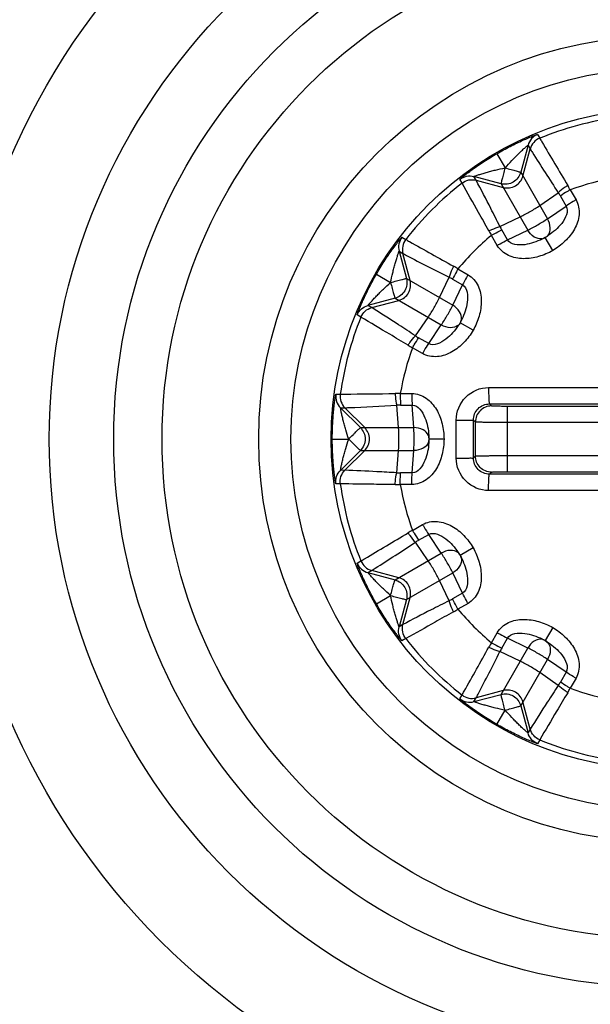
# Model space of a CAD drawing. Header units: millimetres. Extents: x 0 to 4000, y 0 to 3000.
# Tile 153 of 170: x 3154 to 3171, y 1602 to 1632. Entities that reach past the tile are written whole.
import ezdxf

# ---------------------------------------------------------------- set-up
doc = ezdxf.new("R2010")
doc.units = ezdxf.units.MM
doc.header["$LTSCALE"] = 219.99956
doc.layers.get('0').update_dxf_attribs({"linetype": 'CONTINUOUS'})

msp = doc.modelspace()

# ---------------------------------------------------------------- linework, layer by layer
at = {"color": 9, "linetype": 'CONTINUOUS'}
for p, q in [((3169.63, 1628.625), (3169.698, 1628.507)), ((3169.336, 1628.291), (3169.11, 1627.449)), ((3169.336, 1628.291), (3169.403, 1628.173)), ((3168.369, 1628.027), (3168.623, 1627.586)), ((3169.178, 1627.333), (3169.403, 1628.173)), ((3168.498, 1627.096), (3167.656, 1627.321)), ((3167.725, 1627.204), (3167.656, 1627.321)), ((3169.11, 1627.449), (3169.94, 1626.012)), ((3167.288, 1627.116), (3167.22, 1627.233)), ((3167.725, 1627.204), (3168.565, 1626.979)), ((3168.498, 1627.096), (3169.328, 1625.659)), ((3169.704, 1626.422), (3170.275, 1626.818)), ((3170.339, 1626.715), (3170.518, 1626.405)), ((3170.645, 1626.906), (3170.825, 1626.595)), ((3169.94, 1626.012), (3170.518, 1626.405)), ((3168.463, 1625.771), (3169.091, 1626.068)), ((3168.381, 1625.183), (3168.201, 1625.495)), ((3168.699, 1625.354), (3168.519, 1625.665)), ((3168.699, 1625.354), (3169.328, 1625.659)), ((3165.423, 1625.437), (3165.541, 1625.369)), ((3170.102, 1625.025), (3169.869, 1625.429)), ((3165.335, 1625), (3165.561, 1624.158)), ((3165.335, 1625), (3165.452, 1624.932)), ((3165.677, 1624.091), (3165.452, 1624.932)), ((3164.63, 1624.288), (3165.07, 1624.033)), ((3167.162, 1624.456), (3167.473, 1624.276)), ((3165.561, 1624.158), (3166.998, 1623.329)), ((3166.588, 1623.565), (3166.885, 1624.194)), ((3166.992, 1624.137), (3167.302, 1623.958)), ((3166.998, 1623.329), (3167.302, 1623.958)), ((3165.207, 1623.546), (3164.365, 1623.32)), ((3164.483, 1623.254), (3165.324, 1623.479)), ((3165.207, 1623.546), (3166.644, 1622.716)), ((3164.149, 1622.958), (3164.032, 1623.026)), ((3164.483, 1623.254), (3164.365, 1623.32)), ((3165.839, 1622.382), (3166.235, 1622.953)), ((3167.632, 1622.555), (3167.228, 1622.788)), ((3166.252, 1622.138), (3166.644, 1622.716)), ((3166.252, 1622.138), (3165.941, 1622.317)), ((3166.062, 1621.831), (3165.75, 1622.011)), ((3165.37, 1620.592), (3165.729, 1620.592)), ((3163.374, 1620.572), (3163.51, 1620.572)), ((3163.516, 1620.15), (3164.132, 1619.534)), ((3163.516, 1620.15), (3163.651, 1620.149)), ((3164.266, 1619.534), (3163.651, 1620.149)), ((3165.318, 1619.534), (3165.261, 1620.226)), ((3165.382, 1620.231), (3165.741, 1620.231)), ((3165.791, 1619.534), (3165.741, 1620.231)), ((3168.201, 1620.206), (3168.138, 1620.268)), ((3171.964, 1620.193), (3168.7, 1620.193)), ((3168.7, 1618.167), (3168.7, 1620.193)), ((3167.108, 1619.18), (3167.108, 1619.77)), ((3167.701, 1619.706), (3167.64, 1619.767)), ((3167.64, 1619.18), (3167.64, 1619.767)), ((3167.701, 1618.655), (3167.701, 1619.706)), ((3171.964, 1619.693), (3168.7, 1619.693)), ((3164.132, 1619.534), (3165.791, 1619.534)), ((3163.261, 1619.18), (3163.77, 1619.18)), ((3166.728, 1619.18), (3166.261, 1619.18)), ((3167.108, 1618.59), (3167.108, 1619.18)), ((3167.64, 1618.593), (3167.64, 1619.18)), ((3164.132, 1618.827), (3163.516, 1618.21)), ((3163.651, 1618.211), (3164.266, 1618.827)), ((3164.132, 1618.827), (3165.791, 1618.827)), ((3165.261, 1618.134), (3165.318, 1618.827)), ((3165.741, 1618.129), (3165.791, 1618.827)), ((3167.64, 1618.593), (3167.701, 1618.655)), ((3168.7, 1618.667), (3171.964, 1618.667)), ((3163.651, 1618.211), (3163.516, 1618.21)), ((3168.138, 1618.092), (3168.201, 1618.155)), ((3168.7, 1618.167), (3171.964, 1618.167)), ((3165.741, 1618.129), (3165.382, 1618.129)), ((3163.51, 1617.789), (3163.374, 1617.788)), ((3165.729, 1617.769), (3165.37, 1617.769)), ((3165.75, 1616.349), (3166.062, 1616.529)), ((3165.941, 1616.043), (3166.252, 1616.222)), ((3166.644, 1615.644), (3166.252, 1616.222)), ((3166.235, 1615.407), (3165.839, 1615.979)), ((3167.632, 1615.806), (3167.228, 1615.573)), ((3164.032, 1615.334), (3164.149, 1615.402)), ((3165.207, 1614.814), (3166.644, 1615.644)), ((3164.365, 1615.04), (3164.483, 1615.107)), ((3165.324, 1614.881), (3164.483, 1615.107)), ((3164.365, 1615.04), (3165.207, 1614.814)), ((3165.561, 1614.202), (3166.998, 1615.032)), ((3166.885, 1614.167), (3166.588, 1614.795)), ((3167.302, 1614.402), (3166.998, 1615.032)), ((3164.63, 1614.073), (3165.07, 1614.327)), ((3165.561, 1614.202), (3165.335, 1613.36)), ((3165.452, 1613.429), (3165.677, 1614.269)), ((3167.302, 1614.402), (3166.992, 1614.223)), ((3167.473, 1614.084), (3167.162, 1613.905)), ((3165.452, 1613.429), (3165.335, 1613.36)), ((3170.102, 1613.336), (3169.869, 1612.932)), ((3165.541, 1612.992), (3165.423, 1612.924)), ((3168.201, 1612.866), (3168.381, 1613.177)), ((3168.519, 1612.696), (3168.699, 1613.006)), ((3169.328, 1612.702), (3168.699, 1613.006)), ((3168.498, 1611.265), (3169.328, 1612.702)), ((3169.091, 1612.292), (3168.463, 1612.589)), ((3169.11, 1610.911), (3169.94, 1612.348)), ((3170.518, 1611.956), (3169.94, 1612.348)), ((3170.275, 1611.543), (3169.704, 1611.939)), ((3170.518, 1611.956), (3170.339, 1611.645)), ((3170.825, 1611.766), (3170.645, 1611.454)), ((3167.22, 1611.127), (3167.288, 1611.245)), ((3167.656, 1611.039), (3168.498, 1611.265)), ((3167.656, 1611.039), (3167.725, 1611.156)), ((3168.565, 1611.381), (3167.725, 1611.156)), ((3169.11, 1610.911), (3169.336, 1610.069)), ((3169.403, 1610.187), (3169.178, 1611.028)), ((3168.369, 1610.334), (3168.623, 1610.774)), ((3169.403, 1610.187), (3169.336, 1610.069)), ((3169.698, 1609.853), (3169.63, 1609.736))]:
    msp.add_line(p, q, dxfattribs=at)
at = {"color": 7, "linetype": 'CONTINUOUS'}
for p, q in [((3169.812, 1625.397), (3169.773, 1625.378)), ((3169.869, 1625.429), (3169.812, 1625.397)), ((3169.839, 1625.41), (3169.838, 1625.409)), ((3167.194, 1622.732), (3167.17, 1622.696)), ((3167.228, 1622.788), (3167.194, 1622.732)), ((3167.211, 1622.756), (3167.211, 1622.755)), ((3167.261, 1622.847), (3167.228, 1622.788)), ((3167.279, 1622.884), (3167.261, 1622.847)), ((3166.257, 1619.289), (3166.26, 1619.248)), ((3166.26, 1619.115), (3166.257, 1619.072)), ((3166.26, 1619.248), (3166.261, 1619.18)), ((3166.261, 1619.18), (3166.26, 1619.115)), ((3166.263, 1619.145), (3166.263, 1619.144)), ((3167.228, 1615.573), (3167.259, 1615.516)), ((3167.247, 1615.543), (3167.247, 1615.542)), ((3167.259, 1615.516), (3167.279, 1615.477)), ((3169.773, 1612.983), (3169.809, 1612.964)), ((3169.809, 1612.964), (3169.869, 1612.932)), ((3169.869, 1612.932), (3169.924, 1612.898)), ((3169.9, 1612.915), (3169.901, 1612.915)), ((3169.924, 1612.898), (3169.961, 1612.874))]:
    msp.add_line(p, q, dxfattribs=at)
for points in [[(3169.961, 1625.486), (3169.927, 1625.464), (3169.869, 1625.429)], [(3167.17, 1615.665), (3167.193, 1615.631), (3167.228, 1615.573)]]:
    msp.add_lwpolyline(points, dxfattribs=at)
for radius in [46.471, 46.465, 22, 19, 12.5, 11.5, 10.25]:
    msp.add_circle((3173.476, 1619.18), radius, dxfattribs=at)
at = {"color": 9, "linetype": 'CONTINUOUS'}
for radius in [46.245, 17, 15.5]:
    msp.add_circle((3173.476, 1619.18), radius, dxfattribs=at)
for centre, radius, start, end in [((3173.476, 1619.18), 10.063, 97.948, 112.052), ((3173.476, 1619.18), 10.063, 127.948, 142.052), ((3168.279, 1625.669), 2.67, 27.5963, 31.0046), ((3173.476, 1619.18), 8.228, 99.8768, 110.1232), ((3168.949, 1625.912), 1.606, 30.0064, 34.3129), ((3169.91, 1626.467), 1.606, 205.6871, 209.9936), ((3173.476, 1619.18), 8.228, 129.8768, 140.1232), ((3170.456, 1626.926), 2.67, 208.9954, 212.4037), ((3169.726, 1625.643), 0.26, 279.3101, 293.1923), ((3169.729, 1625.635), 0.251, 293.2561, 295.6306), ((3169.76, 1625.653), 0.25, 304.1849, 306.6414), ((3165.731, 1622.201), 2.67, 57.5963, 61.0046), ((3166.189, 1622.747), 1.606, 60.0064, 64.3129), ((3173.476, 1619.18), 10.063, 157.948, 172.052), ((3166.997, 1622.902), 0.26, 309.3101, 323.1928), ((3167.004, 1622.897), 0.251, 323.2566, 325.6306), ((3167.022, 1622.927), 0.25, 334.1849, 336.6416), ((3166.744, 1623.708), 1.606, 235.6871, 239.9936), ((3173.476, 1619.18), 8.228, 159.8768, 170.1232), ((3166.988, 1624.378), 2.67, 238.9954, 242.4037), ((3165.258, 1617.923), 2.67, 87.5963, 91.0046), ((3165.382, 1618.625), 1.606, 90.0064, 94.3129), ((3166.004, 1619.164), 0.26, 339.3101, 353.1928), ((3166.013, 1619.198), 0.25, 4.1849, 6.6414), ((3166.012, 1619.163), 0.251, 353.2566, 355.6306), ((3165.382, 1619.735), 1.606, 265.6871, 269.9936), ((3173.476, 1619.18), 10.063, 187.948, 202.052), ((3165.258, 1620.437), 2.67, 268.9954, 272.4037), ((3173.476, 1619.18), 8.228, 189.8768, 200.1232), ((3166.988, 1613.983), 2.67, 117.5963, 121.0046), ((3166.744, 1614.653), 1.606, 120.0064, 124.3129), ((3167.004, 1615.464), 0.25, 34.1849, 36.6414), ((3167.021, 1615.433), 0.251, 23.2564, 25.6306), ((3167.013, 1615.43), 0.26, 9.3101, 23.1926), ((3166.189, 1615.614), 1.606, 295.6871, 299.9936), ((3165.731, 1616.159), 2.67, 298.9954, 302.4037), ((3173.476, 1619.18), 8.228, 219.8768, 230.1232), ((3173.476, 1619.18), 10.063, 217.948, 232.052), ((3169.729, 1612.726), 0.25, 64.1849, 66.6396), ((3170.456, 1611.435), 2.67, 147.5963, 151.0046), ((3169.91, 1611.893), 1.606, 150.0064, 154.3129), ((3169.759, 1612.707), 0.251, 53.2566, 55.6306), ((3169.754, 1612.701), 0.26, 39.3101, 53.1928), ((3168.949, 1612.448), 1.606, 325.6871, 329.9936), ((3168.279, 1612.691), 2.67, 328.9954, 332.4037), ((3173.476, 1619.18), 8.228, 249.8768, 260.1232), ((3173.476, 1619.18), 10.063, 247.948, 262.052)]:
    msp.add_arc(centre, radius, start, end, dxfattribs=at)
for points, knots in [([(3168.369, 1628.027), (3168.505, 1628.105), (3168.709, 1628.217), (3168.981, 1628.352), (3169.171, 1628.44), (3169.32, 1628.506), (3169.426, 1628.55), (3169.493, 1628.577), (3169.547, 1628.597), (3169.59, 1628.615), (3169.612, 1628.618), (3169.629, 1628.628), (3169.63, 1628.625)], [0, 0, 0, 0, 0.33695, 0.498958, 0.651311, 0.787581, 0.846946, 0.898677, 0.941224, 0.973109, 0.992981, 1, 1, 1, 1]), ([(3169.63, 1628.625), (3169.56, 1628.596), (3169.43, 1628.505), (3169.356, 1628.365), (3169.336, 1628.291)], [0, 0, 0, 0, 0.500011, 1, 1, 1, 1]), ([(3168.623, 1627.586), (3168.69, 1627.662), (3168.793, 1627.774), (3168.932, 1627.918), (3169.035, 1628.02), (3169.12, 1628.101), (3169.185, 1628.161), (3169.23, 1628.202), (3169.269, 1628.235), (3169.302, 1628.267), (3169.32, 1628.275), (3169.334, 1628.294), (3169.336, 1628.291)], [0, 0, 0, 0, 0.30331, 0.452807, 0.598777, 0.737936, 0.803076, 0.863559, 0.917137, 0.960663, 0.989719, 1, 1, 1, 1]), ([(3169.698, 1628.507), (3169.627, 1628.479), (3169.497, 1628.387), (3169.423, 1628.247), (3169.403, 1628.173)], [0, 0, 0, 0, 0.500017, 1, 1, 1, 1]), ([(3169.698, 1628.507), (3169.721, 1628.469), (3170.009, 1627.98), (3170.299, 1627.492), (3170.568, 1627.044)], [0, 0, 0, 0, 0.079111, 1, 1, 1, 1]), ([(3167.22, 1627.233), (3167.218, 1627.236), (3167.235, 1627.245), (3167.248, 1627.263), (3167.286, 1627.291), (3167.33, 1627.328), (3167.387, 1627.372), (3167.478, 1627.442), (3167.609, 1627.538), (3167.781, 1627.659), (3168.034, 1627.827), (3168.233, 1627.948), (3168.369, 1628.027)], [0, 0, 0, 0, 0.00702, 0.026886, 0.058772, 0.101323, 0.153057, 0.212427, 0.3487, 0.50105, 0.663056, 1, 1, 1, 1]), ([(3169.403, 1628.173), (3169.425, 1628.137), (3169.712, 1627.683), (3170.002, 1627.23), (3170.275, 1626.818)], [0, 0, 0, 0, 0.079271, 1, 1, 1, 1]), ([(3167.22, 1627.233), (3167.28, 1627.28), (3167.424, 1627.346), (3167.582, 1627.341), (3167.656, 1627.321)], [0, 0, 0, 0, 0.500011, 1, 1, 1, 1]), ([(3167.656, 1627.321), (3167.654, 1627.324), (3167.678, 1627.327), (3167.694, 1627.339), (3167.738, 1627.351), (3167.787, 1627.369), (3167.844, 1627.387), (3167.929, 1627.413), (3168.041, 1627.446), (3168.181, 1627.484), (3168.376, 1627.533), (3168.524, 1627.566), (3168.623, 1627.586)], [0, 0, 0, 0, 0.01028, 0.039334, 0.082869, 0.136448, 0.196937, 0.262075, 0.401233, 0.5472, 0.696694, 1, 1, 1, 1]), ([(3168.623, 1627.586), (3168.606, 1627.524), (3168.583, 1627.435), (3168.553, 1627.32), (3168.534, 1627.247), (3168.519, 1627.187), (3168.506, 1627.141), (3168.503, 1627.113), (3168.496, 1627.099), (3168.498, 1627.096)], [0, 0, 0, 0, 0.378906, 0.550744, 0.701879, 0.826588, 0.919973, 0.978493, 1, 1, 1, 1]), ([(3168.623, 1627.586), (3168.685, 1627.57), (3168.775, 1627.545), (3168.889, 1627.514), (3168.962, 1627.494), (3169.021, 1627.476), (3169.067, 1627.465), (3169.092, 1627.453), (3169.109, 1627.452), (3169.11, 1627.449)], [0, 0, 0, 0, 0.378879, 0.550724, 0.701866, 0.826578, 0.919969, 0.978492, 1, 1, 1, 1]), ([(3167.288, 1627.116), (3167.348, 1627.163), (3167.492, 1627.229), (3167.651, 1627.224), (3167.725, 1627.204)], [0, 0, 0, 0, 0.500017, 1, 1, 1, 1]), ([(3168.12, 1625.631), (3168.013, 1625.824), (3167.737, 1626.319), (3167.459, 1626.813), (3167.288, 1627.116)], [0, 0, 0, 0, 0.387678, 1, 1, 1, 1]), ([(3168.463, 1625.771), (3168.37, 1625.957), (3168.127, 1626.436), (3167.879, 1626.913), (3167.725, 1627.204)], [0, 0, 0, 0, 0.38633, 1, 1, 1, 1]), ([(3170.568, 1627.044), (3170.54, 1627.026), (3170.438, 1626.955), (3170.34, 1626.879), (3170.275, 1626.818)], [0, 0, 0, 0, 0.273859, 1, 1, 1, 1]), ([(3170.645, 1626.906), (3170.617, 1626.889), (3170.513, 1626.829), (3170.411, 1626.765), (3170.339, 1626.715)], [0, 0, 0, 0, 0.275397, 1, 1, 1, 1]), ([(3170.518, 1626.405), (3170.611, 1626.245), (3170.443, 1625.912), (3170.191, 1625.658), (3170.039, 1625.539), (3169.961, 1625.486)], [0, 0, 0, 0, 0.493666, 0.747628, 1, 1, 1, 1]), ([(3170.825, 1626.595), (3170.903, 1626.459), (3170.962, 1626.127), (3170.796, 1625.671), (3170.497, 1625.295), (3170.239, 1625.104), (3170.102, 1625.025)], [0, 0, 0, 0, 0.247646, 0.497588, 0.748594, 1, 1, 1, 1]), ([(3170.825, 1626.595), (3170.796, 1626.578), (3170.693, 1626.517), (3170.59, 1626.454), (3170.518, 1626.405)], [0, 0, 0, 0, 0.275411, 1, 1, 1, 1]), ([(3168.12, 1625.631), (3168.15, 1625.646), (3168.262, 1625.698), (3168.377, 1625.745), (3168.463, 1625.771)], [0, 0, 0, 0, 0.273859, 1, 1, 1, 1]), ([(3169.956, 1625.496), (3170.007, 1625.559), (3170.05, 1625.751), (3169.989, 1625.927), (3169.94, 1626.012)], [0, 0, 0, 0, 0.451959, 1, 1, 1, 1]), ([(3168.201, 1625.495), (3168.23, 1625.511), (3168.334, 1625.571), (3168.44, 1625.627), (3168.519, 1625.665)], [0, 0, 0, 0, 0.275397, 1, 1, 1, 1]), ([(3169.768, 1625.387), (3169.688, 1625.374), (3169.499, 1625.433), (3169.375, 1625.573), (3169.328, 1625.659)], [0, 0, 0, 0, 0.45178, 1, 1, 1, 1]), ([(3164.63, 1624.288), (3164.708, 1624.424), (3164.83, 1624.622), (3164.997, 1624.875), (3165.118, 1625.047), (3165.214, 1625.178), (3165.284, 1625.269), (3165.328, 1625.326), (3165.365, 1625.371), (3165.394, 1625.408), (3165.411, 1625.422), (3165.42, 1625.438), (3165.423, 1625.437)], [0, 0, 0, 0, 0.33687, 0.498911, 0.651277, 0.787558, 0.846938, 0.898665, 0.941232, 0.973113, 0.992982, 1, 1, 1, 1]), ([(3165.423, 1625.437), (3165.377, 1625.376), (3165.31, 1625.232), (3165.315, 1625.074), (3165.335, 1625)], [0, 0, 0, 0, 0.500011, 1, 1, 1, 1]), ([(3165.541, 1625.369), (3165.494, 1625.308), (3165.427, 1625.164), (3165.432, 1625.005), (3165.452, 1624.932)], [0, 0, 0, 0, 0.500017, 1, 1, 1, 1]), ([(3165.541, 1625.369), (3165.58, 1625.346), (3166.074, 1625.068), (3166.568, 1624.79), (3167.025, 1624.537)], [0, 0, 0, 0, 0.079111, 1, 1, 1, 1]), ([(3168.381, 1625.183), (3168.409, 1625.2), (3168.514, 1625.259), (3168.62, 1625.316), (3168.699, 1625.354)], [0, 0, 0, 0, 0.275412, 1, 1, 1, 1]), ([(3170.102, 1625.025), (3169.965, 1624.945), (3169.67, 1624.818), (3169.195, 1624.746), (3168.717, 1624.831), (3168.459, 1625.048), (3168.381, 1625.183)], [0, 0, 0, 0, 0.25131, 0.50234, 0.752327, 1, 1, 1, 1]), ([(3169.773, 1625.378), (3169.688, 1625.337), (3169.509, 1625.265), (3169.163, 1625.174), (3168.791, 1625.194), (3168.699, 1625.354)], [0, 0, 0, 0, 0.252341, 0.506321, 1, 1, 1, 1]), ([(3165.07, 1624.033), (3165.091, 1624.133), (3165.123, 1624.281), (3165.172, 1624.475), (3165.21, 1624.615), (3165.243, 1624.728), (3165.27, 1624.812), (3165.288, 1624.87), (3165.305, 1624.918), (3165.318, 1624.963), (3165.33, 1624.979), (3165.332, 1625.002), (3165.335, 1625)], [0, 0, 0, 0, 0.303349, 0.452877, 0.598861, 0.738027, 0.803197, 0.863636, 0.917231, 0.960698, 0.989758, 1, 1, 1, 1]), ([(3165.452, 1624.932), (3165.49, 1624.912), (3165.965, 1624.661), (3166.442, 1624.414), (3166.885, 1624.194)], [0, 0, 0, 0, 0.079271, 1, 1, 1, 1]), ([(3164.032, 1623.026), (3164.029, 1623.028), (3164.039, 1623.044), (3164.041, 1623.066), (3164.06, 1623.109), (3164.08, 1623.163), (3164.107, 1623.23), (3164.151, 1623.336), (3164.216, 1623.485), (3164.305, 1623.675), (3164.44, 1623.947), (3164.551, 1624.152), (3164.63, 1624.288)], [0, 0, 0, 0, 0.00702, 0.026886, 0.058772, 0.101323, 0.153057, 0.212427, 0.3487, 0.50105, 0.663056, 1, 1, 1, 1]), ([(3167.025, 1624.537), (3167.01, 1624.506), (3166.958, 1624.394), (3166.911, 1624.279), (3166.885, 1624.194)], [0, 0, 0, 0, 0.273859, 1, 1, 1, 1]), ([(3167.162, 1624.456), (3167.145, 1624.427), (3167.086, 1624.322), (3167.029, 1624.216), (3166.992, 1624.137)], [0, 0, 0, 0, 0.275397, 1, 1, 1, 1]), ([(3167.473, 1624.276), (3167.456, 1624.247), (3167.397, 1624.143), (3167.34, 1624.037), (3167.302, 1623.958)], [0, 0, 0, 0, 0.275411, 1, 1, 1, 1]), ([(3167.473, 1624.276), (3167.608, 1624.198), (3167.826, 1623.939), (3167.91, 1623.462), (3167.838, 1622.986), (3167.711, 1622.692), (3167.632, 1622.555)], [0, 0, 0, 0, 0.247645, 0.497589, 0.748601, 1, 1, 1, 1]), ([(3164.365, 1623.32), (3164.362, 1623.322), (3164.381, 1623.336), (3164.389, 1623.354), (3164.422, 1623.388), (3164.455, 1623.427), (3164.495, 1623.471), (3164.555, 1623.536), (3164.636, 1623.621), (3164.739, 1623.724), (3164.883, 1623.864), (3164.994, 1623.966), (3165.07, 1624.033)], [0, 0, 0, 0, 0.01028, 0.039334, 0.082869, 0.136448, 0.196937, 0.262075, 0.401233, 0.5472, 0.696694, 1, 1, 1, 1]), ([(3165.07, 1624.033), (3165.132, 1624.05), (3165.222, 1624.074), (3165.336, 1624.104), (3165.41, 1624.123), (3165.47, 1624.137), (3165.516, 1624.151), (3165.543, 1624.153), (3165.558, 1624.16), (3165.561, 1624.158)], [0, 0, 0, 0, 0.378879, 0.550724, 0.701866, 0.826578, 0.919969, 0.978492, 1, 1, 1, 1]), ([(3165.07, 1624.033), (3165.087, 1623.972), (3165.111, 1623.882), (3165.142, 1623.768), (3165.162, 1623.695), (3165.18, 1623.635), (3165.192, 1623.589), (3165.203, 1623.564), (3165.204, 1623.548), (3165.207, 1623.546)], [0, 0, 0, 0, 0.378906, 0.550744, 0.701879, 0.826588, 0.919973, 0.978493, 1, 1, 1, 1]), ([(3167.302, 1623.958), (3167.463, 1623.866), (3167.483, 1623.493), (3167.392, 1623.148), (3167.32, 1622.969), (3167.279, 1622.884)], [0, 0, 0, 0, 0.493667, 0.747632, 1, 1, 1, 1]), ([(3164.032, 1623.026), (3164.06, 1623.097), (3164.152, 1623.226), (3164.292, 1623.301), (3164.365, 1623.32)], [0, 0, 0, 0, 0.500011, 1, 1, 1, 1]), ([(3164.149, 1622.958), (3164.178, 1623.029), (3164.269, 1623.159), (3164.41, 1623.234), (3164.483, 1623.254)], [0, 0, 0, 0, 0.500017, 1, 1, 1, 1]), ([(3165.839, 1622.382), (3165.666, 1622.496), (3165.216, 1622.79), (3164.762, 1623.078), (3164.483, 1623.254)], [0, 0, 0, 0, 0.38633, 1, 1, 1, 1]), ([(3167.269, 1622.89), (3167.282, 1622.97), (3167.224, 1623.158), (3167.083, 1623.279), (3166.998, 1623.329)], [0, 0, 0, 0, 0.451959, 1, 1, 1, 1]), ([(3165.612, 1622.089), (3165.423, 1622.202), (3164.937, 1622.493), (3164.449, 1622.782), (3164.149, 1622.958)], [0, 0, 0, 0, 0.387678, 1, 1, 1, 1]), ([(3167.632, 1622.555), (3167.552, 1622.417), (3167.361, 1622.16), (3166.985, 1621.86), (3166.53, 1621.694), (3166.197, 1621.753), (3166.062, 1621.831)], [0, 0, 0, 0, 0.251405, 0.502411, 0.752354, 1, 1, 1, 1]), ([(3167.17, 1622.696), (3167.117, 1622.618), (3166.998, 1622.466), (3166.744, 1622.214), (3166.412, 1622.045), (3166.252, 1622.138)], [0, 0, 0, 0, 0.252369, 0.506331, 1, 1, 1, 1]), ([(3167.161, 1622.702), (3167.098, 1622.65), (3166.906, 1622.606), (3166.729, 1622.666), (3166.644, 1622.716)], [0, 0, 0, 0, 0.45178, 1, 1, 1, 1]), ([(3165.612, 1622.089), (3165.631, 1622.117), (3165.702, 1622.218), (3165.778, 1622.316), (3165.839, 1622.382)], [0, 0, 0, 0, 0.273859, 1, 1, 1, 1]), ([(3165.75, 1622.011), (3165.767, 1622.04), (3165.828, 1622.143), (3165.892, 1622.246), (3165.941, 1622.317)], [0, 0, 0, 0, 0.275397, 1, 1, 1, 1]), ([(3166.062, 1621.831), (3166.078, 1621.86), (3166.139, 1621.964), (3166.202, 1622.066), (3166.252, 1622.138)], [0, 0, 0, 0, 0.275412, 1, 1, 1, 1]), ([(3163.51, 1620.572), (3163.555, 1620.572), (3164.122, 1620.578), (3164.689, 1620.584), (3165.211, 1620.593)], [0, 0, 0, 0, 0.07917, 1, 1, 1, 1]), ([(3165.211, 1620.593), (3165.214, 1620.56), (3165.224, 1620.437), (3165.241, 1620.314), (3165.261, 1620.226)], [0, 0, 0, 0, 0.273859, 1, 1, 1, 1]), ([(3165.37, 1620.592), (3165.37, 1620.558), (3165.371, 1620.438), (3165.375, 1620.318), (3165.382, 1620.231)], [0, 0, 0, 0, 0.275397, 1, 1, 1, 1]), ([(3165.729, 1620.592), (3165.886, 1620.591), (3166.203, 1620.476), (3166.515, 1620.105), (3166.69, 1619.657), (3166.728, 1619.339), (3166.728, 1619.18)], [0, 0, 0, 0, 0.247645, 0.497588, 0.748594, 1, 1, 1, 1]), ([(3165.729, 1620.592), (3165.729, 1620.558), (3165.73, 1620.438), (3165.734, 1620.318), (3165.741, 1620.231)], [0, 0, 0, 0, 0.275411, 1, 1, 1, 1]), ([(3167.108, 1619.77), (3167.108, 1620.026), (3167.322, 1620.56), (3167.855, 1620.776), (3168.111, 1620.776)], [0, 0, 0, 0, 0.500387, 1, 1, 1, 1]), ([(3168.111, 1620.776), (3168.111, 1620.712), (3168.113, 1620.594), (3168.117, 1620.455), (3168.123, 1620.364), (3168.126, 1620.315), (3168.132, 1620.288), (3168.134, 1620.27), (3168.138, 1620.268)], [0, 0, 0, 0, 0.374244, 0.694667, 0.819317, 0.913643, 0.974306, 1, 1, 1, 1]), ([(3163.261, 1619.18), (3163.261, 1619.337), (3163.267, 1619.57), (3163.286, 1619.873), (3163.304, 1620.082), (3163.322, 1620.243), (3163.337, 1620.358), (3163.347, 1620.429), (3163.357, 1620.486), (3163.363, 1620.532), (3163.371, 1620.553), (3163.371, 1620.572), (3163.374, 1620.572)], [0, 0, 0, 0, 0.336944, 0.49895, 0.6513, 0.787574, 0.846945, 0.89868, 0.94123, 0.973116, 0.992979, 1, 1, 1, 1]), ([(3163.374, 1620.572), (3163.364, 1620.496), (3163.378, 1620.339), (3163.462, 1620.204), (3163.516, 1620.15)], [0, 0, 0, 0, 0.500011, 1, 1, 1, 1]), ([(3163.51, 1620.572), (3163.499, 1620.496), (3163.513, 1620.338), (3163.597, 1620.203), (3163.651, 1620.149)], [0, 0, 0, 0, 0.500017, 1, 1, 1, 1]), ([(3163.77, 1619.18), (3163.738, 1619.276), (3163.692, 1619.421), (3163.637, 1619.614), (3163.6, 1619.754), (3163.572, 1619.868), (3163.553, 1619.954), (3163.54, 1620.013), (3163.531, 1620.064), (3163.52, 1620.109), (3163.522, 1620.129), (3163.512, 1620.15), (3163.516, 1620.15)], [0, 0, 0, 0, 0.303306, 0.452801, 0.598767, 0.737925, 0.803063, 0.863553, 0.917133, 0.960668, 0.989721, 1, 1, 1, 1]), ([(3163.651, 1620.149), (3163.694, 1620.151), (3164.231, 1620.172), (3164.768, 1620.196), (3165.261, 1620.226)], [0, 0, 0, 0, 0.079332, 1, 1, 1, 1]), ([(3165.741, 1620.231), (3165.926, 1620.231), (3166.129, 1619.919), (3166.223, 1619.574), (3166.251, 1619.383), (3166.257, 1619.289)], [0, 0, 0, 0, 0.493666, 0.747628, 1, 1, 1, 1]), ([(3167.64, 1619.767), (3167.64, 1619.895), (3167.746, 1620.16), (3168.011, 1620.268), (3168.138, 1620.268)], [0, 0, 0, 0, 0.500685, 1, 1, 1, 1]), ([(3168.7, 1620.193), (3168.638, 1620.193), (3168.521, 1620.194), (3168.384, 1620.195), (3168.295, 1620.199), (3168.247, 1620.199), (3168.219, 1620.204), (3168.203, 1620.203), (3168.201, 1620.206)], [0, 0, 0, 0, 0.376471, 0.697489, 0.821932, 0.91588, 0.975897, 1, 1, 1, 1]), ([(3167.108, 1619.77), (3167.174, 1619.77), (3167.297, 1619.769), (3167.459, 1619.771), (3167.57, 1619.765), (3167.625, 1619.77), (3167.64, 1619.767)], [0, 0, 0, 0, 0.372088, 0.694265, 0.915353, 1, 1, 1, 1]), ([(3168.7, 1619.693), (3168.575, 1619.693), (3168.392, 1619.693), (3168.16, 1619.695), (3168.011, 1619.696), (3167.889, 1619.699), (3167.795, 1619.699), (3167.737, 1619.705), (3167.708, 1619.702), (3167.701, 1619.706)], [0, 0, 0, 0, 0.376693, 0.547454, 0.697891, 0.822391, 0.916344, 0.976267, 1, 1, 1, 1]), ([(3163.77, 1619.18), (3163.815, 1619.225), (3163.881, 1619.291), (3163.965, 1619.374), (3164.019, 1619.427), (3164.064, 1619.47), (3164.097, 1619.504), (3164.12, 1619.52), (3164.128, 1619.534), (3164.132, 1619.534)], [0, 0, 0, 0, 0.378879, 0.550724, 0.701866, 0.826578, 0.919969, 0.978492, 1, 1, 1, 1]), ([(3166.246, 1619.289), (3166.217, 1619.365), (3166.073, 1619.499), (3165.89, 1619.533), (3165.791, 1619.534)], [0, 0, 0, 0, 0.451959, 1, 1, 1, 1]), ([(3163.374, 1617.788), (3163.371, 1617.788), (3163.371, 1617.807), (3163.363, 1617.828), (3163.357, 1617.875), (3163.347, 1617.931), (3163.337, 1618.003), (3163.322, 1618.117), (3163.304, 1618.278), (3163.286, 1618.488), (3163.267, 1618.791), (3163.261, 1619.023), (3163.261, 1619.18)], [0, 0, 0, 0, 0.007021, 0.026885, 0.05877, 0.101321, 0.153055, 0.212426, 0.3487, 0.50105, 0.663056, 1, 1, 1, 1]), ([(3163.516, 1618.21), (3163.512, 1618.21), (3163.522, 1618.232), (3163.52, 1618.251), (3163.531, 1618.297), (3163.54, 1618.347), (3163.553, 1618.406), (3163.572, 1618.492), (3163.6, 1618.606), (3163.637, 1618.747), (3163.692, 1618.939), (3163.738, 1619.084), (3163.77, 1619.18)], [0, 0, 0, 0, 0.010279, 0.039332, 0.082868, 0.136447, 0.196937, 0.262075, 0.401233, 0.547199, 0.696694, 1, 1, 1, 1]), ([(3163.77, 1619.18), (3163.815, 1619.135), (3163.881, 1619.069), (3163.965, 1618.986), (3164.019, 1618.933), (3164.064, 1618.891), (3164.097, 1618.856), (3164.12, 1618.84), (3164.128, 1618.827), (3164.132, 1618.827)], [0, 0, 0, 0, 0.378906, 0.550744, 0.701879, 0.826588, 0.919973, 0.978493, 1, 1, 1, 1]), ([(3166.728, 1619.18), (3166.728, 1619.022), (3166.69, 1618.703), (3166.515, 1618.256), (3166.203, 1617.884), (3165.886, 1617.769), (3165.729, 1617.769)], [0, 0, 0, 0, 0.251405, 0.502412, 0.752354, 1, 1, 1, 1]), ([(3166.257, 1619.072), (3166.251, 1618.977), (3166.223, 1618.786), (3166.129, 1618.441), (3165.926, 1618.129), (3165.741, 1618.129)], [0, 0, 0, 0, 0.252369, 0.506331, 1, 1, 1, 1]), ([(3166.247, 1619.072), (3166.218, 1618.996), (3166.073, 1618.862), (3165.89, 1618.825), (3165.791, 1618.827)], [0, 0, 0, 0, 0.45178, 1, 1, 1, 1]), ([(3167.108, 1618.59), (3167.174, 1618.59), (3167.297, 1618.591), (3167.459, 1618.589), (3167.57, 1618.595), (3167.625, 1618.59), (3167.64, 1618.593)], [0, 0, 0, 0, 0.372088, 0.694265, 0.915353, 1, 1, 1, 1]), ([(3168.111, 1617.584), (3167.855, 1617.585), (3167.322, 1617.8), (3167.108, 1618.334), (3167.108, 1618.59)], [0, 0, 0, 0, 0.49961, 1, 1, 1, 1]), ([(3168.138, 1618.092), (3168.011, 1618.093), (3167.746, 1618.2), (3167.64, 1618.466), (3167.64, 1618.593)], [0, 0, 0, 0, 0.499311, 1, 1, 1, 1]), ([(3167.701, 1618.655), (3167.708, 1618.658), (3167.737, 1618.655), (3167.795, 1618.661), (3167.889, 1618.661), (3168.011, 1618.664), (3168.16, 1618.665), (3168.392, 1618.667), (3168.575, 1618.667), (3168.7, 1618.667)], [0, 0, 0, 0, 0.023733, 0.083656, 0.177609, 0.302109, 0.452546, 0.623307, 1, 1, 1, 1]), ([(3168.201, 1618.155), (3168.073, 1618.155), (3167.808, 1618.262), (3167.701, 1618.527), (3167.701, 1618.655)], [0, 0, 0, 0, 0.5, 1, 1, 1, 1]), ([(3163.374, 1617.788), (3163.364, 1617.864), (3163.378, 1618.022), (3163.462, 1618.156), (3163.516, 1618.21)], [0, 0, 0, 0, 0.500011, 1, 1, 1, 1]), ([(3163.51, 1617.789), (3163.499, 1617.864), (3163.513, 1618.023), (3163.597, 1618.157), (3163.651, 1618.211)], [0, 0, 0, 0, 0.500017, 1, 1, 1, 1]), ([(3165.261, 1618.134), (3165.054, 1618.147), (3164.518, 1618.176), (3163.981, 1618.199), (3163.651, 1618.211)], [0, 0, 0, 0, 0.386418, 1, 1, 1, 1]), ([(3168.201, 1618.155), (3168.203, 1618.158), (3168.219, 1618.156), (3168.247, 1618.161), (3168.295, 1618.162), (3168.384, 1618.165), (3168.521, 1618.167), (3168.638, 1618.167), (3168.7, 1618.167)], [0, 0, 0, 0, 0.024103, 0.08412, 0.178068, 0.302511, 0.623529, 1, 1, 1, 1]), ([(3165.211, 1617.767), (3165.214, 1617.801), (3165.224, 1617.924), (3165.241, 1618.047), (3165.261, 1618.134)], [0, 0, 0, 0, 0.273858, 1, 1, 1, 1]), ([(3165.37, 1617.769), (3165.37, 1617.802), (3165.371, 1617.922), (3165.375, 1618.043), (3165.382, 1618.129)], [0, 0, 0, 0, 0.275397, 1, 1, 1, 1]), ([(3165.729, 1617.769), (3165.729, 1617.802), (3165.73, 1617.922), (3165.734, 1618.043), (3165.741, 1618.129)], [0, 0, 0, 0, 0.275412, 1, 1, 1, 1]), ([(3168.111, 1617.584), (3168.111, 1617.648), (3168.113, 1617.766), (3168.117, 1617.906), (3168.123, 1617.996), (3168.126, 1618.045), (3168.132, 1618.073), (3168.134, 1618.09), (3168.138, 1618.092)], [0, 0, 0, 0, 0.374244, 0.694667, 0.819317, 0.913643, 0.974306, 1, 1, 1, 1]), ([(3165.211, 1617.767), (3164.991, 1617.771), (3164.424, 1617.779), (3163.857, 1617.786), (3163.51, 1617.789)], [0, 0, 0, 0, 0.387765, 1, 1, 1, 1]), ([(3166.062, 1616.529), (3166.197, 1616.607), (3166.53, 1616.666), (3166.985, 1616.5), (3167.361, 1616.201), (3167.552, 1615.943), (3167.632, 1615.806)], [0, 0, 0, 0, 0.247645, 0.497588, 0.748594, 1, 1, 1, 1]), ([(3165.75, 1616.349), (3165.767, 1616.321), (3165.828, 1616.217), (3165.892, 1616.115), (3165.941, 1616.043)], [0, 0, 0, 0, 0.275397, 1, 1, 1, 1]), ([(3166.062, 1616.529), (3166.078, 1616.5), (3166.139, 1616.397), (3166.202, 1616.294), (3166.252, 1616.222)], [0, 0, 0, 0, 0.275411, 1, 1, 1, 1]), ([(3166.252, 1616.222), (3166.412, 1616.315), (3166.744, 1616.146), (3166.998, 1615.895), (3167.117, 1615.743), (3167.17, 1615.665)], [0, 0, 0, 0, 0.493666, 0.747628, 1, 1, 1, 1]), ([(3164.149, 1615.402), (3164.188, 1615.425), (3164.676, 1615.713), (3165.164, 1616.003), (3165.612, 1616.272)], [0, 0, 0, 0, 0.079112, 1, 1, 1, 1]), ([(3165.612, 1616.272), (3165.631, 1616.244), (3165.702, 1616.142), (3165.778, 1616.044), (3165.839, 1615.979)], [0, 0, 0, 0, 0.273859, 1, 1, 1, 1]), ([(3164.483, 1615.107), (3164.519, 1615.129), (3164.974, 1615.416), (3165.426, 1615.706), (3165.839, 1615.979)], [0, 0, 0, 0, 0.079271, 1, 1, 1, 1]), ([(3167.16, 1615.66), (3167.097, 1615.711), (3166.905, 1615.754), (3166.729, 1615.693), (3166.644, 1615.644)], [0, 0, 0, 0, 0.451959, 1, 1, 1, 1]), ([(3167.632, 1615.806), (3167.711, 1615.668), (3167.838, 1615.374), (3167.91, 1614.899), (3167.826, 1614.421), (3167.608, 1614.163), (3167.473, 1614.084)], [0, 0, 0, 0, 0.251397, 0.50241, 0.752355, 1, 1, 1, 1]), ([(3164.149, 1615.402), (3164.178, 1615.331), (3164.269, 1615.201), (3164.41, 1615.127), (3164.483, 1615.107)], [0, 0, 0, 0, 0.500017, 1, 1, 1, 1]), ([(3167.269, 1615.472), (3167.282, 1615.392), (3167.224, 1615.203), (3167.084, 1615.079), (3166.998, 1615.032)], [0, 0, 0, 0, 0.45178, 1, 1, 1, 1]), ([(3167.279, 1615.477), (3167.32, 1615.392), (3167.392, 1615.213), (3167.483, 1614.867), (3167.463, 1614.495), (3167.302, 1614.402)], [0, 0, 0, 0, 0.252365, 0.50633, 1, 1, 1, 1]), ([(3164.63, 1614.073), (3164.551, 1614.209), (3164.44, 1614.413), (3164.305, 1614.685), (3164.216, 1614.875), (3164.151, 1615.024), (3164.107, 1615.13), (3164.08, 1615.197), (3164.06, 1615.251), (3164.041, 1615.294), (3164.039, 1615.316), (3164.029, 1615.333), (3164.032, 1615.334)], [0, 0, 0, 0, 0.336945, 0.498951, 0.651301, 0.78757, 0.846938, 0.89867, 0.94122, 0.973109, 0.99298, 1, 1, 1, 1]), ([(3164.032, 1615.334), (3164.06, 1615.264), (3164.152, 1615.134), (3164.292, 1615.06), (3164.365, 1615.04)], [0, 0, 0, 0, 0.500011, 1, 1, 1, 1]), ([(3165.07, 1614.327), (3164.994, 1614.394), (3164.883, 1614.497), (3164.739, 1614.636), (3164.636, 1614.739), (3164.555, 1614.824), (3164.495, 1614.889), (3164.455, 1614.934), (3164.422, 1614.973), (3164.389, 1615.006), (3164.381, 1615.024), (3164.362, 1615.038), (3164.365, 1615.04)], [0, 0, 0, 0, 0.303306, 0.452801, 0.598768, 0.737926, 0.803063, 0.863552, 0.917128, 0.960661, 0.989718, 1, 1, 1, 1]), ([(3165.07, 1614.327), (3165.087, 1614.389), (3165.111, 1614.478), (3165.142, 1614.593), (3165.162, 1614.666), (3165.18, 1614.725), (3165.192, 1614.771), (3165.203, 1614.796), (3165.204, 1614.812), (3165.207, 1614.814)], [0, 0, 0, 0, 0.378879, 0.550724, 0.701866, 0.826578, 0.919969, 0.978492, 1, 1, 1, 1]), ([(3165.335, 1613.36), (3165.332, 1613.358), (3165.33, 1613.381), (3165.318, 1613.397), (3165.305, 1613.442), (3165.288, 1613.49), (3165.27, 1613.548), (3165.243, 1613.632), (3165.21, 1613.745), (3165.172, 1613.885), (3165.123, 1614.08), (3165.091, 1614.228), (3165.07, 1614.327)], [0, 0, 0, 0, 0.010267, 0.03933, 0.082841, 0.136442, 0.196903, 0.262076, 0.401236, 0.547207, 0.696718, 1, 1, 1, 1]), ([(3165.07, 1614.327), (3165.132, 1614.31), (3165.222, 1614.286), (3165.336, 1614.257), (3165.41, 1614.238), (3165.47, 1614.223), (3165.516, 1614.21), (3165.543, 1614.207), (3165.558, 1614.2), (3165.561, 1614.202)], [0, 0, 0, 0, 0.378906, 0.550744, 0.701879, 0.826588, 0.919973, 0.978493, 1, 1, 1, 1]), ([(3167.162, 1613.905), (3167.145, 1613.934), (3167.086, 1614.038), (3167.029, 1614.144), (3166.992, 1614.223)], [0, 0, 0, 0, 0.275397, 1, 1, 1, 1]), ([(3167.473, 1614.084), (3167.456, 1614.113), (3167.397, 1614.218), (3167.34, 1614.324), (3167.302, 1614.402)], [0, 0, 0, 0, 0.275412, 1, 1, 1, 1]), ([(3165.423, 1612.924), (3165.42, 1612.922), (3165.411, 1612.939), (3165.394, 1612.952), (3165.365, 1612.99), (3165.328, 1613.034), (3165.284, 1613.091), (3165.214, 1613.182), (3165.118, 1613.313), (3164.997, 1613.485), (3164.83, 1613.738), (3164.708, 1613.937), (3164.63, 1614.073)], [0, 0, 0, 0, 0.007021, 0.026893, 0.058785, 0.101352, 0.153098, 0.212478, 0.348773, 0.501147, 0.663183, 1, 1, 1, 1]), ([(3166.885, 1614.167), (3166.699, 1614.074), (3166.22, 1613.831), (3165.744, 1613.583), (3165.452, 1613.429)], [0, 0, 0, 0, 0.38633, 1, 1, 1, 1]), ([(3167.025, 1613.824), (3167.01, 1613.854), (3166.958, 1613.966), (3166.911, 1614.081), (3166.885, 1614.167)], [0, 0, 0, 0, 0.273859, 1, 1, 1, 1]), ([(3167.025, 1613.824), (3166.833, 1613.717), (3166.337, 1613.441), (3165.843, 1613.163), (3165.541, 1612.992)], [0, 0, 0, 0, 0.387678, 1, 1, 1, 1]), ([(3168.381, 1613.177), (3168.459, 1613.312), (3168.717, 1613.53), (3169.195, 1613.614), (3169.67, 1613.542), (3169.965, 1613.415), (3170.102, 1613.336)], [0, 0, 0, 0, 0.24767, 0.497651, 0.748684, 1, 1, 1, 1]), ([(3165.423, 1612.924), (3165.377, 1612.984), (3165.31, 1613.128), (3165.315, 1613.286), (3165.335, 1613.36)], [0, 0, 0, 0, 0.500011, 1, 1, 1, 1]), ([(3165.541, 1612.992), (3165.494, 1613.052), (3165.427, 1613.196), (3165.432, 1613.355), (3165.452, 1613.429)], [0, 0, 0, 0, 0.500017, 1, 1, 1, 1]), ([(3170.102, 1613.336), (3170.239, 1613.256), (3170.497, 1613.065), (3170.796, 1612.689), (3170.962, 1612.234), (3170.903, 1611.901), (3170.825, 1611.766)], [0, 0, 0, 0, 0.251405, 0.502412, 0.752354, 1, 1, 1, 1]), ([(3168.381, 1613.177), (3168.409, 1613.16), (3168.514, 1613.101), (3168.62, 1613.044), (3168.699, 1613.006)], [0, 0, 0, 0, 0.27541, 1, 1, 1, 1]), ([(3168.699, 1613.006), (3168.791, 1613.167), (3169.163, 1613.187), (3169.509, 1613.096), (3169.688, 1613.024), (3169.773, 1612.983)], [0, 0, 0, 0, 0.493666, 0.747652, 1, 1, 1, 1]), ([(3169.767, 1612.973), (3169.687, 1612.986), (3169.498, 1612.928), (3169.377, 1612.787), (3169.328, 1612.702)], [0, 0, 0, 0, 0.451959, 1, 1, 1, 1]), ([(3167.288, 1611.245), (3167.31, 1611.284), (3167.589, 1611.778), (3167.867, 1612.272), (3168.12, 1612.729)], [0, 0, 0, 0, 0.079112, 1, 1, 1, 1]), ([(3168.12, 1612.729), (3168.15, 1612.714), (3168.262, 1612.662), (3168.377, 1612.615), (3168.463, 1612.589)], [0, 0, 0, 0, 0.273859, 1, 1, 1, 1]), ([(3168.201, 1612.866), (3168.23, 1612.849), (3168.334, 1612.79), (3168.44, 1612.733), (3168.519, 1612.696)], [0, 0, 0, 0, 0.275397, 1, 1, 1, 1]), ([(3169.955, 1612.865), (3170.006, 1612.802), (3170.05, 1612.61), (3169.991, 1612.433), (3169.94, 1612.348)], [0, 0, 0, 0, 0.45178, 1, 1, 1, 1]), ([(3169.961, 1612.874), (3170.039, 1612.821), (3170.191, 1612.702), (3170.443, 1612.448), (3170.611, 1612.116), (3170.518, 1611.956)], [0, 0, 0, 0, 0.252369, 0.506331, 1, 1, 1, 1]), ([(3167.725, 1611.156), (3167.745, 1611.194), (3167.995, 1611.669), (3168.242, 1612.146), (3168.463, 1612.589)], [0, 0, 0, 0, 0.079271, 1, 1, 1, 1]), ([(3170.825, 1611.766), (3170.796, 1611.782), (3170.693, 1611.843), (3170.59, 1611.906), (3170.518, 1611.956)], [0, 0, 0, 0, 0.275412, 1, 1, 1, 1]), ([(3170.275, 1611.543), (3170.16, 1611.37), (3169.867, 1610.92), (3169.578, 1610.466), (3169.403, 1610.187)], [0, 0, 0, 0, 0.38633, 1, 1, 1, 1]), ([(3170.568, 1611.316), (3170.54, 1611.335), (3170.438, 1611.406), (3170.34, 1611.482), (3170.275, 1611.543)], [0, 0, 0, 0, 0.273859, 1, 1, 1, 1]), ([(3170.645, 1611.454), (3170.617, 1611.471), (3170.513, 1611.532), (3170.411, 1611.595), (3170.339, 1611.645)], [0, 0, 0, 0, 0.275397, 1, 1, 1, 1]), ([(3168.369, 1610.334), (3168.233, 1610.412), (3168.034, 1610.534), (3167.781, 1610.701), (3167.609, 1610.822), (3167.478, 1610.918), (3167.387, 1610.988), (3167.33, 1611.032), (3167.286, 1611.069), (3167.248, 1611.098), (3167.235, 1611.115), (3167.218, 1611.124), (3167.22, 1611.127)], [0, 0, 0, 0, 0.336945, 0.498951, 0.651301, 0.78757, 0.846938, 0.89867, 0.94122, 0.973109, 0.99298, 1, 1, 1, 1]), ([(3167.22, 1611.127), (3167.28, 1611.081), (3167.424, 1611.014), (3167.582, 1611.019), (3167.656, 1611.039)], [0, 0, 0, 0, 0.500011, 1, 1, 1, 1]), ([(3167.288, 1611.245), (3167.348, 1611.198), (3167.492, 1611.131), (3167.651, 1611.136), (3167.725, 1611.156)], [0, 0, 0, 0, 0.500017, 1, 1, 1, 1]), ([(3168.623, 1610.774), (3168.606, 1610.836), (3168.583, 1610.926), (3168.553, 1611.04), (3168.534, 1611.114), (3168.519, 1611.174), (3168.506, 1611.22), (3168.503, 1611.247), (3168.496, 1611.261), (3168.498, 1611.265)], [0, 0, 0, 0, 0.378879, 0.550724, 0.701866, 0.826578, 0.919969, 0.978492, 1, 1, 1, 1]), ([(3170.568, 1611.316), (3170.454, 1611.127), (3170.163, 1610.641), (3169.874, 1610.152), (3169.698, 1609.853)], [0, 0, 0, 0, 0.387678, 1, 1, 1, 1]), ([(3168.623, 1610.774), (3168.524, 1610.795), (3168.376, 1610.827), (3168.181, 1610.876), (3168.041, 1610.914), (3167.929, 1610.947), (3167.844, 1610.974), (3167.787, 1610.992), (3167.738, 1611.009), (3167.694, 1611.022), (3167.678, 1611.034), (3167.654, 1611.036), (3167.656, 1611.039)], [0, 0, 0, 0, 0.303306, 0.452801, 0.598768, 0.737926, 0.803063, 0.863552, 0.917128, 0.960661, 0.989718, 1, 1, 1, 1]), ([(3168.623, 1610.774), (3168.685, 1610.791), (3168.775, 1610.815), (3168.889, 1610.846), (3168.962, 1610.866), (3169.021, 1610.884), (3169.067, 1610.895), (3169.092, 1610.907), (3169.109, 1610.908), (3169.11, 1610.911)], [0, 0, 0, 0, 0.378906, 0.550744, 0.701879, 0.826588, 0.919973, 0.978493, 1, 1, 1, 1]), ([(3169.336, 1610.069), (3169.334, 1610.066), (3169.32, 1610.085), (3169.302, 1610.093), (3169.269, 1610.125), (3169.23, 1610.159), (3169.185, 1610.199), (3169.12, 1610.259), (3169.035, 1610.34), (3168.932, 1610.443), (3168.793, 1610.587), (3168.69, 1610.698), (3168.623, 1610.774)], [0, 0, 0, 0, 0.010279, 0.039331, 0.08286, 0.136439, 0.196923, 0.262064, 0.401222, 0.547191, 0.69669, 1, 1, 1, 1]), ([(3169.63, 1609.736), (3169.629, 1609.733), (3169.613, 1609.743), (3169.59, 1609.745), (3169.547, 1609.764), (3169.493, 1609.784), (3169.426, 1609.811), (3169.32, 1609.855), (3169.171, 1609.92), (3168.981, 1610.009), (3168.709, 1610.144), (3168.505, 1610.255), (3168.369, 1610.334)], [0, 0, 0, 0, 0.00702, 0.026885, 0.058768, 0.101316, 0.153048, 0.212415, 0.348689, 0.501041, 0.66305, 1, 1, 1, 1]), ([(3169.63, 1609.736), (3169.56, 1609.764), (3169.43, 1609.856), (3169.356, 1609.996), (3169.336, 1610.069)], [0, 0, 0, 0, 0.500011, 1, 1, 1, 1]), ([(3169.698, 1609.853), (3169.627, 1609.882), (3169.497, 1609.973), (3169.423, 1610.113), (3169.403, 1610.187)], [0, 0, 0, 0, 0.500017, 1, 1, 1, 1])]:
    msp.add_open_spline(points, degree=3, knots=knots, dxfattribs=at)
for points in [[(3169.11, 1627.449), (3169.077, 1627.326), (3168.905, 1627.097), (3168.621, 1627.063), (3168.498, 1627.096)], [(3168.565, 1626.979), (3168.688, 1626.946), (3168.973, 1626.981), (3169.145, 1627.21), (3169.178, 1627.333)], [(3169.091, 1626.068), (3169.198, 1626.119), (3169.405, 1626.233), (3169.607, 1626.355), (3169.704, 1626.422)], [(3169.328, 1625.659), (3169.434, 1625.71), (3169.641, 1625.824), (3169.843, 1625.946), (3169.94, 1626.012)], [(3169.909, 1625.452), (3169.927, 1625.464), (3169.942, 1625.48), (3169.956, 1625.496)], [(3165.561, 1624.158), (3165.594, 1624.035), (3165.559, 1623.751), (3165.33, 1623.579), (3165.207, 1623.546)], [(3165.324, 1623.479), (3165.447, 1623.512), (3165.676, 1623.684), (3165.71, 1623.968), (3165.677, 1624.091)], [(3166.235, 1622.953), (3166.302, 1623.05), (3166.424, 1623.252), (3166.538, 1623.459), (3166.588, 1623.565)], [(3166.644, 1622.716), (3166.711, 1622.814), (3166.833, 1623.016), (3166.947, 1623.222), (3166.998, 1623.329)], [(3167.252, 1622.828), (3167.26, 1622.848), (3167.266, 1622.869), (3167.269, 1622.89)], [(3168.111, 1620.776), (3169.367, 1620.778), (3170.622, 1620.779), (3171.877, 1620.779)], [(3168.201, 1620.206), (3168.073, 1620.206), (3167.808, 1620.099), (3167.701, 1619.833), (3167.701, 1619.706)], [(3168.138, 1620.268), (3169.387, 1620.27), (3170.636, 1620.271), (3171.885, 1620.272)], [(3164.132, 1619.534), (3164.222, 1619.444), (3164.335, 1619.18), (3164.222, 1618.917), (3164.132, 1618.827)], [(3164.266, 1618.827), (3164.357, 1618.917), (3164.469, 1619.18), (3164.357, 1619.444), (3164.266, 1619.534)], [(3165.318, 1618.827), (3165.328, 1618.944), (3165.333, 1619.18), (3165.328, 1619.416), (3165.318, 1619.534)], [(3165.791, 1618.827), (3165.8, 1618.944), (3165.805, 1619.18), (3165.8, 1619.416), (3165.791, 1619.534)], [(3166.262, 1619.227), (3166.259, 1619.248), (3166.254, 1619.269), (3166.246, 1619.289)], [(3171.885, 1618.089), (3170.636, 1618.089), (3169.387, 1618.091), (3168.138, 1618.092)], [(3171.877, 1617.581), (3170.622, 1617.582), (3169.367, 1617.583), (3168.111, 1617.584)], [(3166.588, 1614.795), (3166.538, 1614.902), (3166.424, 1615.108), (3166.302, 1615.311), (3166.235, 1615.407)], [(3166.998, 1615.032), (3166.947, 1615.138), (3166.833, 1615.345), (3166.711, 1615.547), (3166.644, 1615.644)], [(3167.205, 1615.613), (3167.192, 1615.631), (3167.177, 1615.646), (3167.16, 1615.66)], [(3165.207, 1614.814), (3165.33, 1614.781), (3165.559, 1614.609), (3165.594, 1614.325), (3165.561, 1614.202)], [(3165.677, 1614.269), (3165.71, 1614.392), (3165.676, 1614.677), (3165.447, 1614.848), (3165.324, 1614.881)], [(3169.828, 1612.956), (3169.809, 1612.964), (3169.788, 1612.97), (3169.767, 1612.973)], [(3169.94, 1612.348), (3169.843, 1612.415), (3169.641, 1612.537), (3169.434, 1612.651), (3169.328, 1612.702)], [(3169.704, 1611.939), (3169.607, 1612.006), (3169.405, 1612.128), (3169.198, 1612.242), (3169.091, 1612.292)], [(3168.498, 1611.265), (3168.621, 1611.298), (3168.905, 1611.263), (3169.077, 1611.034), (3169.11, 1610.911)], [(3169.178, 1611.028), (3169.145, 1611.151), (3168.973, 1611.38), (3168.688, 1611.414), (3168.565, 1611.381)]]:
    msp.add_open_spline(points, degree=3, dxfattribs=at)

doc.saveas('drawing.dxf')
